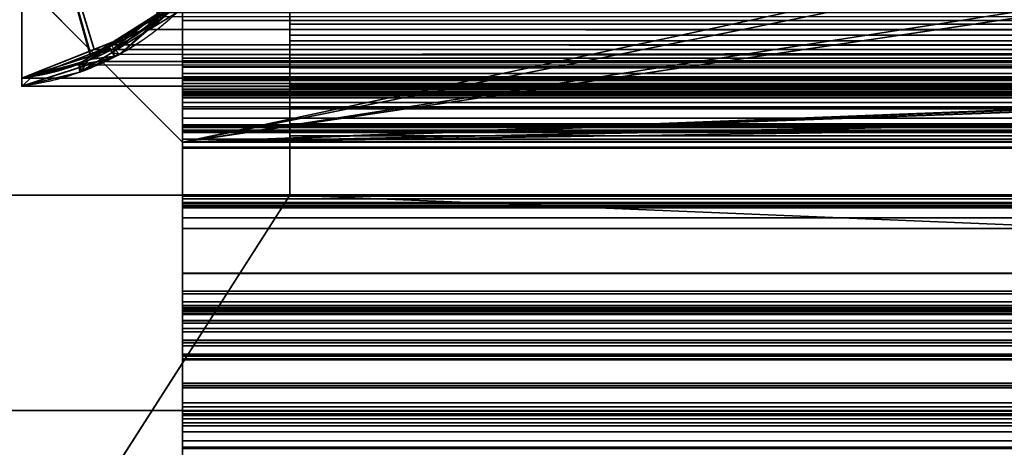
# Model space of a CAD drawing. Header units: millimetres. Extents: x -503 to 6703, y -110 to 249.
# Tile 85 of 256: x -301 to -283, y -1 to 7. Entities that reach past the tile are written whole.
import ezdxf

# ---------------------------------------------------------------- set-up
doc = ezdxf.new("R2010")
doc.units = ezdxf.units.MM
doc.layers.add('151', color=7, linetype='Continuous', true_color=0xffffff)

# ---------------------------------------------------------------- blocks, each defined once
blk = doc.blocks.new('UG_SURFACE_001')
at = {"layer": '151', "color": 252, "linetype": 'Continuous', "lineweight": 35}
for points in [[(502.5, -9.3, 2212.25), (502.5, 230.4, 2212.25), (-502.5, 230.4, 2212.25), (-502.5, -9.3, 2212.25)], [(-352.5, -9.3, 2062.25), (-352.5, 230.4, 2062.25), (352.5, 230.4, 2062.25), (352.5, -9.3, 2062.25)]]:
    blk.add_3dface(points, dxfattribs=at)
blk = doc.blocks.new('UG_SURFACE_013')
at = {"layer": '151', "color": 35, "linetype": 'Continuous', "lineweight": 35}
for points in [[(-309, 0, 2), (309, 0, 2), (309, -2), (-309, -2)], [(-309, 0, 1027), (-274.065, 0, 1085.933), (-264.982, 0, 1079.334), (-280.852, 0, 1026.822)], [(-309, 0, 2), (-309, 0, 1027), (-279.679, 0, 1015.657), (-274.065, 0, 1005.934)], [(-309, 0, 1027), (-279.679, 0, 1095.657), (-274.065, 0, 1085.933)], [(-280.852, 0, 1026.822), (-279.679, 0, 1015.657), (-309, 0, 1027)], [(-309, 0, 1027), (-309, 0, 2017), (-277.383, 0, 1117.5), (-280.852, 0, 1106.822)], [(-280.852, 0, 1106.822), (-279.679, 0, 1095.657), (-309, 0, 1027)], [(-309, 0, 2017), (-259.614, 0, 1130.41), (-269.87, 0, 1125.843)], [(-269.87, 0, 1125.843), (-277.383, 0, 1117.5), (-309, 0, 2017)], [(-309, 0, 2), (-264.982, 0, 999.334), (-254, 0, 997)], [(-309, 0, 2017), (-248.386, 0, 1130.41), (-259.614, 0, 1130.41)], [(-254, 0, 997), (-243.018, 0, 999.334), (309, 0, 2), (-309, 0, 2)], [(-274.065, 0, 1005.934), (-264.982, 0, 999.334), (-309, 0, 2)], [(-238.13, 0, 1125.843), (-248.386, 0, 1130.41), (-309, 0, 2017), (309, 0, 2017)], [(309, -9, 2017), (309, 0, 2017), (-309, 0, 2017), (-309, -9, 2017)]]:
    blk.add_3dface(points, dxfattribs=at)
blk = doc.blocks.new('UG_SURFACE_067')
at = {"layer": '151', "color": 7, "linetype": 'Continuous', "lineweight": 35}
for points in [[(-299.315, 6.672, -5.75), (-298.559, 7.133, -5.75), (-297.782, 7.843, 2005.032)], [(-297.782, 7.843, 2005.032), (-299.18, 6.631, 2006.43), (-299.315, 6.672, -5.75)], [(-299.18, 6.631, 2006.43), (-297.782, 7.843, 2005.032), (-298.08, 7.649, 2005.33)], [(-297.782, 7.843, 2005.032), (-298.559, 7.133, -5.75), (-298.119, 7.401, -5.75)], [(-298.08, 7.649, 2005.33), (-299.368, 6.772, 2006.618), (-299.265, 6.603, 2006.515), (-299.18, 6.631, 2006.43)], [(-298.114, 7.614, -5.75), (-299.368, 6.772, 2006.618), (-298.08, 7.649, 2005.33)], [(-299.368, 6.772, 2006.618), (-298.114, 7.614, -5.75), (-298.656, 7.256, -5.75)], [(-298.119, 7.401, -5.75), (-298.559, 7.133, -5.75), (-298.656, 7.256, -5.75), (-298.114, 7.614, -5.75)], [(-299.387, 6.771, -5.75), (-298.656, 7.256, -5.75), (-298.559, 7.133, -5.75), (-299.315, 6.672, -5.75)], [(-298.656, 7.256, -5.75), (-299.387, 6.771, -5.75), (-299.368, 6.772, 2006.618)], [(-300.798, 6.223, 2008.048), (-299.387, 6.771, -5.75), (-299.772, 6.516, -5.75)], [(-300.798, 6.223, 2008.048), (-299.698, 6.547, 2006.948), (-299.387, 6.771, -5.75)], [(-299.315, 6.672, -5.75), (-299.886, 6.323, -5.75), (-299.772, 6.516, -5.75), (-299.387, 6.771, -5.75)], [(-299.886, 6.323, -5.75), (-299.315, 6.672, -5.75), (-299.265, 6.603, 2006.515)], [(-299.368, 6.772, 2006.618), (-299.698, 6.547, 2006.948), (-299.265, 6.603, 2006.515)], [(-299.698, 6.547, 2006.948), (-299.368, 6.772, 2006.618), (-299.387, 6.771, -5.75)], [(-299.18, 6.631, 2006.43), (-299.265, 6.603, 2006.515), (-299.315, 6.672, -5.75)], [(-301, 6.041, 2008.25), (-299.265, 6.603, 2006.515), (-299.698, 6.547, 2006.948), (-300.798, 6.223, 2008.048)], [(-301, 6.042, -5.75), (-299.915, 6.306, -5.75), (-299.265, 6.603, 2006.515)], [(-299.265, 6.603, 2006.515), (-301, 6.041, 2008.25), (-301, 6.042, -5.75)], [(-299.915, 6.306, -5.75), (-301, 6.042, -5.75), (-301, 6.193, -5.75), (-299.938, 6.473, -5.75)], [(-299.938, 6.473, -5.75), (-301, 6.192, 2008.25), (-300.798, 6.223, 2008.048)], [(-299.938, 6.473, -5.75), (-301, 6.193, -5.75), (-301, 6.192, 2008.25)], [(-300.798, 6.223, 2008.048), (-299.772, 6.516, -5.75), (-299.938, 6.473, -5.75)], [(-299.886, 6.323, -5.75), (-299.938, 6.473, -5.75), (-299.772, 6.516, -5.75)], [(-299.938, 6.473, -5.75), (-299.886, 6.323, -5.75), (-299.915, 6.306, -5.75)], [(-299.915, 6.306, -5.75), (-299.886, 6.323, -5.75), (-299.265, 6.603, 2006.515)], [(-300.798, 6.223, 2008.048), (-301, 6.192, 2008.25), (-301, 6.041, 2008.25)], [(-301, 6.192, 2008.25), (-301, 6.193, -5.75), (-301, 6.042, -5.75)], [(-301, 6.042, -5.75), (-301, 6.041, 2008.25), (-301, 6.192, 2008.25)]]:
    blk.add_3dface(points, dxfattribs=at)
blk = doc.blocks.new('UG_SURFACE_068')
at = {"layer": '151', "color": 14, "linetype": 'Continuous', "lineweight": 35}
for points in [[(-301, 11.15, -5.75), (-296.886, 9.856, -5.75), (-296.971, 9.388, -5.75), (-297.493, 8.517, -5.75)], [(-301, 11.15, -5.75), (-296.65, 11.15, -5.75), (-296.886, 9.856, -5.75)], [(-297.493, 8.517, -5.75), (-297.892, 7.852, -5.75), (-298.462, 7.4, -5.75), (-301, 11.15, -5.75)], [(-298.462, 7.4, -5.75), (-299.295, 6.739, -5.75), (-299.719, 6.604, -5.75), (-301, 11.15, -5.75)], [(-299.719, 6.604, -5.75), (-301, 6.192, -5.75), (-301, 11.15, -5.75)], [(-301, 6.192, -5.75), (-301, 6.192, 2008.25), (-301, 11.15, 2008.25), (-301, 11.15, -5.75)], [(-296.65, 11.15, 2003.9), (-296.65, 11.15, -5.75), (-301, 11.15, -5.75), (-301, 11.15, 2008.25)], [(-301, 11.15, 2008.25), (-301, 6.192, 2008.25), (-299.73, 6.696, 2006.98)], [(-301, 11.15, 2008.25), (-297.448, 8.519, 2004.698), (-297.301, 8.684, 2004.55), (-296.856, 9.869, 2004.106)], [(-299.73, 6.696, 2006.98), (-298.724, 7.096, 2005.974), (-298.449, 7.402, 2005.699), (-301, 11.15, 2008.25)], [(-298.449, 7.402, 2005.699), (-297.448, 8.519, 2004.698), (-301, 11.15, 2008.25)], [(-296.856, 9.869, 2004.106), (-296.752, 10.146, 2004.002), (-296.65, 11.15, 2003.9), (-301, 11.15, 2008.25)], [(-296.886, 9.856, -5.75), (-296.65, 11.15, -5.75), (-296.65, 11.15, 2003.9)], [(-296.65, 11.15, 2003.9), (-296.752, 10.146, 2004.002), (-296.886, 9.856, -5.75)], [(-296.752, 10.146, 2004.002), (-296.856, 9.869, 2004.106), (-296.886, 9.856, -5.75)], [(-297.493, 8.517, -5.75), (-296.971, 9.388, -5.75), (-296.856, 9.869, 2004.106)], [(-296.856, 9.869, 2004.106), (-297.301, 8.684, 2004.55), (-297.493, 8.517, -5.75)], [(-296.971, 9.388, -5.75), (-296.886, 9.856, -5.75), (-296.856, 9.869, 2004.106)], [(-297.301, 8.684, 2004.55), (-297.448, 8.519, 2004.698), (-297.493, 8.517, -5.75)], [(-297.448, 8.519, 2004.698), (-298.449, 7.402, 2005.699), (-297.892, 7.852, -5.75)], [(-297.892, 7.852, -5.75), (-297.493, 8.517, -5.75), (-297.448, 8.519, 2004.698)], [(-298.449, 7.402, 2005.699), (-298.462, 7.4, -5.75), (-297.892, 7.852, -5.75)], [(-299.719, 6.604, -5.75), (-299.295, 6.739, -5.75), (-298.449, 7.402, 2005.699)], [(-298.449, 7.402, 2005.699), (-298.724, 7.096, 2005.974), (-299.719, 6.604, -5.75)], [(-299.295, 6.739, -5.75), (-298.462, 7.4, -5.75), (-298.449, 7.402, 2005.699)], [(-298.724, 7.096, 2005.974), (-299.73, 6.696, 2006.98), (-299.719, 6.604, -5.75)], [(-301, 6.192, -5.75), (-299.719, 6.604, -5.75), (-299.73, 6.696, 2006.98)], [(-299.73, 6.696, 2006.98), (-301, 6.192, 2008.25), (-301, 6.192, -5.75)]]:
    blk.add_3dface(points, dxfattribs=at)
blk = doc.blocks.new('UG_SURFACE_069')
at = {"layer": '151', "color": 7, "linetype": 'Continuous', "lineweight": 35}
for points in [[(-298.282, 7.454, 2005.533), (299.348, 6.808, 2006.598), (297.871, 7.914, 2005.121)], [(-298.282, 7.454, 2005.533), (-299.345, 6.816, 2006.595), (299.348, 6.808, 2006.598)], [(-299.345, 6.816, 2006.595), (-298.282, 7.454, 2005.533), (-298.365, 7.338, 2005.615), (-299.18, 6.631, 2006.43)], [(-299.18, 6.631, 2006.43), (-298.365, 7.338, 2005.615), (298.353, 7.293, 2005.603)], [(-299.18, 6.631, 2006.43), (298.353, 7.293, 2005.603), (298.649, 6.965, 2005.899)], [(300.342, 6.324, 2007.592), (-299.345, 6.816, 2006.595), (-299.971, 6.44, 2007.221)], [(-299.18, 6.631, 2006.43), (-299.582, 6.501, 2006.832), (-299.971, 6.44, 2007.221), (-299.345, 6.816, 2006.595)], [(298.649, 6.965, 2005.899), (-299.582, 6.501, 2006.832), (-299.18, 6.631, 2006.43)], [(298.649, 6.965, 2005.899), (299.578, 6.463, 2006.829), (-299.582, 6.501, 2006.832)], [(300.342, 6.324, 2007.592), (299.698, 6.547, 2006.948), (-299.345, 6.816, 2006.595)], [(299.698, 6.547, 2006.948), (299.348, 6.808, 2006.598), (-299.345, 6.816, 2006.595)], [(299.798, 6.345, 2007.048), (-301, 6.041, 2008.25), (-299.582, 6.501, 2006.832)], [(-299.582, 6.501, 2006.832), (-301, 6.041, 2008.25), (-301, 6.192, 2008.25), (-299.971, 6.44, 2007.221)], [(-299.971, 6.44, 2007.221), (-301, 6.192, 2008.25), (301, 6.192, 2008.25)], [(-299.971, 6.44, 2007.221), (301, 6.192, 2008.25), (300.342, 6.324, 2007.592)], [(-299.582, 6.501, 2006.832), (299.578, 6.463, 2006.829), (299.798, 6.345, 2007.048)], [(299.798, 6.345, 2007.048), (301, 6.041, 2008.25), (-301, 6.041, 2008.25)], [(-301, 6.041, 2008.25), (301, 6.041, 2008.25), (301, 6.192, 2008.25), (-301, 6.192, 2008.25)]]:
    blk.add_3dface(points, dxfattribs=at)
blk = doc.blocks.new('UG_SURFACE_075')
at = {"layer": '151', "color": 14, "linetype": 'Continuous', "lineweight": 35}
for points in [[(-301, 11.15, 2008.25), (-298.44, 7.412, 2005.69), (-298.724, 7.096, 2005.974), (-299.648, 6.729, 2006.898)], [(-299.648, 6.729, 2006.898), (-301, 6.192, 2008.25), (-301, 11.15, 2008.25)], [(301, 11.15, 2008.25), (-301, 11.15, 2008.25), (-301, 6.192, 2008.25), (301, 6.192, 2008.25)], [(-298.724, 7.096, 2005.974), (298.452, 7.457, 2005.702), (299.252, 6.762, 2006.502)], [(-298.724, 7.096, 2005.974), (-298.44, 7.412, 2005.69), (298.452, 7.457, 2005.702)], [(299.252, 6.762, 2006.502), (-299.648, 6.729, 2006.898), (-298.724, 7.096, 2005.974)], [(-301, 6.192, 2008.25), (-299.648, 6.729, 2006.898), (299.628, 6.64, 2006.878)], [(299.628, 6.64, 2006.878), (301, 6.192, 2008.25), (-301, 6.192, 2008.25)], [(299.252, 6.762, 2006.502), (299.628, 6.64, 2006.878), (-299.648, 6.729, 2006.898)]]:
    blk.add_3dface(points, dxfattribs=at)
blk = doc.blocks.new('UG_SURFACE_086')
at = {"layer": '151', "color": 252, "linetype": 'Continuous', "lineweight": 35}
for points in [[(-314.5, -26.22, 2021.75), (314.5, -26.22, 2021.75), (314.5, 62.62, 2021.75), (-314.5, 62.62, 2021.75)], [(-313, -26.22, 2020.25), (-313, 62.62, 2020.25), (313, 62.62, 2020.25), (313, -26.22, 2020.25)]]:
    blk.add_3dface(points, dxfattribs=at)
blk = doc.blocks.new('UG_SURFACE_097')
at = {"layer": '151', "color": 252, "linetype": 'Continuous', "lineweight": 35}
for points in [[(-296, 14.42, -7.75), (-296, 4.014, -7.75), (-296, 4.014, -6.75), (-296, 14.42, -6.75)], [(296, 4.014, -6.75), (296, 14.42, -6.75), (-296, 14.42, -6.75), (-296, 4.014, -6.75)], [(-296, 4.014, -7.75), (-296, 14.42, -7.75), (296, 14.42, -7.75), (296, 4.014, -7.75)], [(-296, 8.034, 2.308), (296, 8.034, 2.308), (296, 6.993, 2.302), (-296, 6.993, 2.302)], [(-296, 8.034, 2.308), (-296, 6.993, 2.302), (-296, 7.196, 3.281), (-296, 7.821, 3.285)], [(-296, 7.196, 3.281), (296, 7.196, 3.281), (296, 7.821, 3.285), (-296, 7.821, 3.285)], [(-296, 6.481, 7.033), (296, 6.481, 7.033), (296, 7.5, 7.25), (-296, 7.5, 7.25)], [(-296, 7.5, 6.25), (296, 7.5, 6.25), (296, 6.889, 6.12), (-296, 6.889, 6.12)], [(-296, 7.5, 6.25), (-296, 6.889, 6.12), (-296, 6.481, 7.033), (-296, 7.5, 7.25)], [(-296, 6.624, 3.533), (296, 6.624, 3.533), (296, 7.196, 3.281), (-296, 7.196, 3.281)], [(-296, 6.993, 2.302), (-296, 6.039, 2.721), (-296, 6.624, 3.533), (-296, 7.196, 3.281)], [(-296, 6.993, 2.302), (296, 6.993, 2.302), (296, 6.039, 2.721), (-296, 6.039, 2.721)], [(-296, 6.889, 6.12), (296, 6.889, 6.12), (296, 6.384, 5.752), (-296, 6.384, 5.752)], [(-296, 5.64, 6.42), (-296, 6.481, 7.033), (-296, 6.889, 6.12), (-296, 6.384, 5.752)], [(-296, 6.204, 3.995), (296, 6.204, 3.995), (296, 6.624, 3.533), (-296, 6.624, 3.533)], [(-296, 6.204, 3.995), (-296, 6.624, 3.533), (-296, 6.039, 2.721), (-296, 5.34, 3.492)], [(-296, 5.64, 6.42), (296, 5.64, 6.42), (296, 6.481, 7.033), (-296, 6.481, 7.033)], [(-296, 6.384, 5.752), (296, 6.384, 5.752), (296, 6.072, 5.21), (-296, 6.072, 5.21)], [(-296, 6.384, 5.752), (-296, 6.072, 5.21), (-296, 5.121, 5.517), (-296, 5.64, 6.42)], [(-296, 6.009, 4.589), (296, 6.009, 4.589), (296, 6.204, 3.995), (-296, 6.204, 3.995)], [(-296, 5.34, 3.492), (-296, 5.014, 4.481), (-296, 6.009, 4.589), (-296, 6.204, 3.995)], [(-296, 6.072, 5.21), (296, 6.072, 5.21), (296, 6.009, 4.589), (-296, 6.009, 4.589)], [(-296, 5.014, 4.481), (-296, 5.121, 5.517), (-296, 6.072, 5.21), (-296, 6.009, 4.589)], [(-296, 6.039, 2.721), (296, 6.039, 2.721), (296, 5.34, 3.492), (-296, 5.34, 3.492)], [(-296, 5.121, 5.517), (296, 5.121, 5.517), (296, 5.64, 6.42), (-296, 5.64, 6.42)], [(-296, 5.34, 3.492), (296, 5.34, 3.492), (296, 5.014, 4.481), (-296, 5.014, 4.481)], [(-296, 5.014, 4.481), (296, 5.014, 4.481), (296, 5.121, 5.517), (-296, 5.121, 5.517)], [(-312, 4.014, -6.75), (-296, 4.014, -6.75), (-296, 4.014, -7.75), (-312, 4.014, -7.75)], [(-296, 4.014, -6.75), (-312, 4.014, -6.75), (-312, -20.953, -6.75), (312, -20.953, -6.75)], [(-312, -20.953, -7.75), (-312, 4.014, -7.75), (-296, 4.014, -7.75)], [(-296, 4.014, -7.75), (296, 4.014, -7.75), (-312, -20.953, -7.75)], [(296, 4.014, -7.75), (312, 4.014, -7.75), (312, -20.953, -7.75), (-312, -20.953, -7.75)], [(296, 4.014, -6.75), (-296, 4.014, -6.75), (312, -20.953, -6.75)]]:
    blk.add_3dface(points, dxfattribs=at)
blk = doc.blocks.new('UG_SURFACE_099')
at = {"layer": '151', "color": 206, "linetype": 'Continuous', "lineweight": 35}
for points in [[(-298, 11.548, -4.589), (-298, 7.269, -4.589), (-298, 6.633, -3.562), (-298, 11.781, -3.562)], [(-298, 6.633, -3.562), (298, 6.633, -3.562), (298, 11.781, -3.562), (-298, 11.781, -3.562)], [(-298, 11.742, 3.5), (-298, 5.618, 3.5), (-298, 7.661, 4.502), (-298, 11.457, 4.502)], [(-298, 11.742, 3.5), (298, 11.742, 3.5), (298, 5.618, 3.5), (-298, 5.618, 3.5)], [(-298, 11.548, -4.589), (298, 11.548, -4.589), (298, 7.269, -4.589), (-298, 7.269, -4.589)], [(-298, 5.618, 3.5), (-298, 6.516, 4.784), (-298, 7.661, 4.502)], [(-298, 6.516, 4.784), (298, 6.516, 4.784), (298, 7.661, 4.502), (-298, 7.661, 4.502)], [(-298, 7.269, -4.589), (-298, 6.182, -4.92), (-298, 6.154, -4.802)], [(-298, 5.916, -5.693), (-298, 6.163, -5.029), (-298, 7.269, -4.589), (-298, 6.492, -5.935)], [(-298, 6.154, -4.802), (-298, 6.092, -4.713), (-298, 6.633, -3.562), (-298, 7.269, -4.589)], [(-298, 6.163, -5.029), (-298, 6.182, -4.92), (-298, 7.269, -4.589)], [(-298, 7.269, -4.589), (298, 7.269, -4.589), (298, 6.492, -5.935), (-298, 6.492, -5.935)], [(-298, 6.564, -3.556), (-298, 6.633, -3.562), (-298, 6.092, -4.713)], [(-298, 6.564, -3.556), (298, 6.564, -3.556), (298, 6.633, -3.562), (-298, 6.633, -3.562)], [(-298, 6.092, -4.713), (-298, 5.988, -4.646), (-298, 6.401, -3.492), (-298, 6.564, -3.556)], [(-298, 6.401, -3.492), (298, 6.401, -3.492), (298, 6.564, -3.556), (-298, 6.564, -3.556)], [(-298, 5.661, 5.418), (-298, 6.516, 4.784), (-298, 5.618, 3.5), (-298, 5.447, 3.464)], [(-298, 5.661, 5.418), (298, 5.661, 5.418), (298, 6.516, 4.784), (-298, 6.516, 4.784)], [(-298, 5.916, -5.693), (-298, 6.492, -5.935), (-298, 6.483, -5.949)], [(-298, 6.492, -5.935), (298, 6.492, -5.935), (298, 6.483, -5.949), (-298, 6.483, -5.949)], [(-298, 6.483, -5.949), (-298, 6.395, -6.035), (-298, 6.277, -6.081), (-298, 6.146, -6.077)], [(-298, 6.146, -6.077), (-298, 6.039, -6.027), (-298, 6.483, -5.949)], [(-298, 6.039, -6.027), (-298, 5.952, -5.933), (-298, 6.483, -5.949)], [(-298, 5.952, -5.933), (-298, 5.911, -5.824), (-298, 5.916, -5.693), (-298, 6.483, -5.949)], [(-298, 6.483, -5.949), (298, 6.483, -5.949), (298, 6.395, -6.035), (-298, 6.395, -6.035)], [(-298, 6.401, -3.492), (-298, 5.988, -4.646), (-298, 5.932, -4.632)], [(-298, 6.28, -3.37), (-298, 6.401, -3.492), (-298, 5.875, -4.628), (-298, 2.56, -4.675)], [(-298, 5.932, -4.632), (-298, 5.875, -4.628), (-298, 6.401, -3.492)], [(-298, 6.28, -3.37), (298, 6.28, -3.37), (298, 6.401, -3.492), (-298, 6.401, -3.492)], [(-298, 6.395, -6.035), (298, 6.395, -6.035), (298, 6.277, -6.081), (-298, 6.277, -6.081)], [(-298, 6.217, -3.208), (-298, 6.28, -3.37), (-298, 5.271, -3.344), (-298, 5.296, -3.189)], [(-298, 6.28, -3.37), (-298, 5.055, -3.582), (-298, 5.18, -3.49)], [(-298, 5.18, -3.49), (-298, 5.271, -3.344), (-298, 6.28, -3.37)], [(-298, 4.886, -3.622), (-298, 5.055, -3.582), (-298, 6.28, -3.37), (-298, 2.56, -4.675)], [(-298, 6.217, -3.208), (298, 6.217, -3.208), (298, 6.28, -3.37), (-298, 6.28, -3.37)], [(-298, 6.277, -6.081), (298, 6.277, -6.081), (298, 6.146, -6.077), (-298, 6.146, -6.077)], [(-298, 5.202, 3.011), (-298, 6.217, -3.208), (-298, 5.296, -3.189)], [(-298, 5.202, 3.011), (298, 5.202, 3.011), (298, 6.217, -3.208), (-298, 6.217, -3.208)], [(-298, 6.182, -4.92), (298, 6.182, -4.92), (298, 6.154, -4.802), (-298, 6.154, -4.802)], [(-298, 6.163, -5.029), (298, 6.163, -5.029), (298, 6.182, -4.92), (-298, 6.182, -4.92)], [(-298, 5.916, -5.693), (298, 5.916, -5.693), (298, 6.163, -5.029), (-298, 6.163, -5.029)], [(-298, 6.154, -4.802), (298, 6.154, -4.802), (298, 6.092, -4.713), (-298, 6.092, -4.713)], [(-298, 6.146, -6.077), (298, 6.146, -6.077), (298, 6.039, -6.027), (-298, 6.039, -6.027)], [(-298, 6.092, -4.713), (298, 6.092, -4.713), (298, 5.988, -4.646), (-298, 5.988, -4.646)], [(-298, 6.039, -6.027), (298, 6.039, -6.027), (298, 5.952, -5.933), (-298, 5.952, -5.933)], [(-298, 5.988, -4.646), (298, 5.988, -4.646), (298, 5.932, -4.632), (-298, 5.932, -4.632)], [(-298, 5.952, -5.933), (298, 5.952, -5.933), (298, 5.911, -5.824), (-298, 5.911, -5.824)], [(-298, 5.932, -4.632), (298, 5.932, -4.632), (298, 5.875, -4.628), (-298, 5.875, -4.628)], [(-298, 3.992, 9.234), (-298, 5.921, 9.65), (-298, 5.897, 9.543)], [(-298, 5.901, 9.772), (-298, 5.921, 9.65), (-298, 3.992, 9.234)], [(-298, 5.921, 9.65), (298, 5.921, 9.65), (298, 5.897, 9.543), (-298, 5.897, 9.543)], [(-298, 5.901, 9.772), (298, 5.901, 9.772), (298, 5.921, 9.65), (-298, 5.921, 9.65)], [(-298, 5.911, -5.824), (298, 5.911, -5.824), (298, 5.916, -5.693), (-298, 5.916, -5.693)], [(-298, 5.841, 9.867), (-298, 5.901, 9.772), (-298, 3.992, 9.234)], [(-298, 5.841, 9.867), (298, 5.841, 9.867), (298, 5.901, 9.772), (-298, 5.901, 9.772)], [(-298, 5.897, 9.543), (-298, 5.824, 9.441), (-298, 4.022, 9.166), (-298, 3.992, 9.234)], [(-298, 5.897, 9.543), (298, 5.897, 9.543), (298, 5.824, 9.441), (-298, 5.824, 9.441)], [(-298, 5.875, -4.628), (298, 5.875, -4.628), (298, 2.56, -4.675), (-298, 2.56, -4.675)], [(-298, 3.992, 9.234), (-298, 5.62, 9.963), (-298, 5.738, 9.939), (-298, 5.841, 9.867)], [(-298, 5.738, 9.939), (298, 5.738, 9.939), (298, 5.841, 9.867), (-298, 5.841, 9.867)], [(-298, 4.022, 9.166), (-298, 5.824, 9.441), (-298, 5.193, 8.592)], [(-298, 5.824, 9.441), (298, 5.824, 9.441), (298, 5.193, 8.592), (-298, 5.193, 8.592)], [(-298, 5.62, 9.963), (298, 5.62, 9.963), (298, 5.738, 9.939), (-298, 5.738, 9.939)], [(-298, 3.813, 5.915), (-298, 5.058, 6.429), (-298, 5.661, 5.418)], [(-298, 5.661, 5.418), (-298, 5.447, 3.464), (-298, 5.32, 3.377), (-298, 3.813, 5.915)], [(-298, 5.058, 6.429), (298, 5.058, 6.429), (298, 5.661, 5.418), (-298, 5.661, 5.418)], [(-298, 5.62, 9.963), (-298, 3.992, 9.234), (-298, 3.944, 9.28)], [(-298, 3.944, 9.28), (-298, 3.875, 9.307), (-298, 3.85, 9.963), (-298, 5.62, 9.963)], [(-298, 3.85, 9.963), (298, 3.85, 9.963), (298, 5.62, 9.963), (-298, 5.62, 9.963)], [(-298, 5.618, 3.5), (298, 5.618, 3.5), (298, 5.447, 3.464), (-298, 5.447, 3.464)], [(-298, 5.447, 3.464), (298, 5.447, 3.464), (298, 5.32, 3.377), (-298, 5.32, 3.377)], [(-298, 5.32, 3.377), (-298, 5.225, 3.233), (-298, 3.813, 5.915)], [(-298, 5.32, 3.377), (298, 5.32, 3.377), (298, 5.225, 3.233), (-298, 5.225, 3.233)], [(-298, 5.296, -3.189), (298, 5.296, -3.189), (298, 3.813, 5.915), (-298, 3.813, 5.915)], [(-298, 5.271, -3.344), (298, 5.271, -3.344), (298, 5.296, -3.189), (-298, 5.296, -3.189)], [(-298, 5.296, -3.189), (-298, 5.198, 3.045), (-298, 5.202, 3.011)], [(-298, 5.296, -3.189), (-298, 3.813, 5.915), (-298, 5.196, 3.079), (-298, 5.198, 3.045)], [(-298, 5.18, -3.49), (298, 5.18, -3.49), (298, 5.271, -3.344), (-298, 5.271, -3.344)], [(-298, 3.813, 5.915), (-298, 5.225, 3.233), (-298, 5.196, 3.079)], [(-298, 5.225, 3.233), (298, 5.225, 3.233), (298, 5.196, 3.079), (-298, 5.196, 3.079)], [(-298, 5.198, 3.045), (298, 5.198, 3.045), (298, 5.202, 3.011), (-298, 5.202, 3.011)], [(-298, 5.196, 3.079), (298, 5.196, 3.079), (298, 5.198, 3.045), (-298, 5.198, 3.045)], [(-298, 3.778, 6.463), (-298, 4.022, 9.166), (-298, 5.193, 8.592), (-298, 4.909, 7.463)], [(-298, 5.193, 8.592), (298, 5.193, 8.592), (298, 4.909, 7.463), (-298, 4.909, 7.463)], [(-298, 5.055, -3.582), (298, 5.055, -3.582), (298, 5.18, -3.49), (-298, 5.18, -3.49)], [(-298, 5.058, 6.429), (-298, 3.813, 5.915), (-298, 3.782, 6.188)], [(-298, 3.782, 6.188), (-298, 3.778, 6.463), (-298, 4.909, 7.463), (-298, 5.058, 6.429)], [(-298, 4.909, 7.463), (298, 4.909, 7.463), (298, 5.058, 6.429), (-298, 5.058, 6.429)], [(-298, 4.886, -3.622), (298, 4.886, -3.622), (298, 5.055, -3.582), (-298, 5.055, -3.582)], [(-298, 1.956, -3.705), (298, 1.956, -3.705), (298, 4.886, -3.622), (-298, 4.886, -3.622)], [(-298, 1.956, -3.705), (-298, 4.886, -3.622), (-298, 2.56, -4.675)], [(-298, 4.022, 9.166), (298, 4.022, 9.166), (298, 3.992, 9.234), (-298, 3.992, 9.234)], [(-298, 3.778, 6.463), (298, 3.778, 6.463), (298, 4.022, 9.166), (-298, 4.022, 9.166)], [(-298, 3.992, 9.234), (298, 3.992, 9.234), (298, 3.944, 9.28), (-298, 3.944, 9.28)], [(-298, 3.944, 9.28), (298, 3.944, 9.28), (298, 3.875, 9.307), (-298, 3.875, 9.307)], [(-298, 3.875, 9.307), (298, 3.875, 9.307), (298, 3.808, 9.306), (-298, 3.808, 9.306)], [(-298, 3.591, 9.909), (-298, 3.85, 9.963), (-298, 3.875, 9.307), (-298, 3.808, 9.306)], [(-298, 3.591, 9.909), (298, 3.591, 9.909), (298, 3.85, 9.963), (-298, 3.85, 9.963)], [(-298, 3.813, 5.915), (298, 3.813, 5.915), (298, 3.782, 6.188), (-298, 3.782, 6.188)], [(-298, 3.808, 9.306), (298, 3.808, 9.306), (298, 2.554, 8.056), (-298, 2.554, 8.056)], [(-298, 3.808, 9.306), (-298, 2.554, 8.056), (-298, 2.177, 8.523), (-298, 3.393, 9.771)], [(-298, 3.393, 9.771), (-298, 3.591, 9.909), (-298, 3.808, 9.306)], [(-298, 3.782, 6.188), (298, 3.782, 6.188), (298, 3.778, 6.463), (-298, 3.778, 6.463)], [(-298, 3.393, 9.771), (298, 3.393, 9.771), (298, 3.591, 9.909), (-298, 3.591, 9.909)], [(-298, 2.177, 8.523), (298, 2.177, 8.523), (298, 3.393, 9.771), (-298, 3.393, 9.771)], [(-298, 2.56, -4.675), (-298, 1.307, -4.675), (-298, 1.874, -3.701), (-298, 1.956, -3.705)], [(-298, 2.56, -4.675), (298, 2.56, -4.675), (298, 1.307, -4.675), (-298, 1.307, -4.675)], [(-298, 2.554, 8.056), (298, 2.554, 8.056), (298, 2.228, 7.837), (-298, 2.228, 7.837)], [(-298, 2.554, 8.056), (-298, 2.228, 7.837), (-298, 2.028, 8.423), (-298, 2.177, 8.523)], [(-298, 2.228, 7.837), (298, 2.228, 7.837), (298, 1.848, 7.769), (-298, 1.848, 7.769)], [(-298, 2.228, 7.837), (-298, 1.848, 7.769), (-298, 1.855, 8.392), (-298, 2.028, 8.423)], [(-298, 2.028, 8.423), (298, 2.028, 8.423), (298, 2.177, 8.523), (-298, 2.177, 8.523)], [(-298, 1.855, 8.392), (298, 1.855, 8.392), (298, 2.028, 8.423), (-298, 2.028, 8.423)], [(-298, 1.874, -3.701), (298, 1.874, -3.701), (298, 1.956, -3.705), (-298, 1.956, -3.705)], [(-298, 1.918, -0.829), (298, 1.918, -0.829), (298, 1.912, -0.873), (-298, 1.912, -0.873)], [(-298, 1.896, -0.661), (298, 1.896, -0.661), (298, 1.918, -0.829), (-298, 1.918, -0.829)], [(-298, 1.048, -1.051), (-298, 1.049, -0.976), (-298, 1.918, -0.829), (-298, 1.912, -0.873)], [(-298, 1.896, -0.661), (-298, 1.918, -0.829), (-298, 1.049, -0.976)], [(-298, 1.912, -0.873), (298, 1.912, -0.873), (298, 1.21, -2.79), (-298, 1.21, -2.79)], [(-298, 1.912, -0.873), (-298, 1.21, -2.79), (-298, 0.514, -2.508), (-298, 1.048, -1.051)], [(-298, 1.81, -0.519), (298, 1.81, -0.519), (298, 1.896, -0.661), (-298, 1.896, -0.661)], [(-298, 1.049, -0.976), (-298, 1.015, -0.885), (-298, 1.81, -0.519), (-298, 1.896, -0.661)], [(-298, 1.793, -3.688), (298, 1.793, -3.688), (298, 1.874, -3.701), (-298, 1.874, -3.701)], [(-298, 1.307, -4.675), (-298, 1.793, -3.688), (-298, 1.874, -3.701)], [(-298, 1.679, 8.434), (-298, 1.855, 8.392), (-298, 1.848, 7.769), (-298, 1.465, 7.86)], [(-298, 1.679, 8.434), (298, 1.679, 8.434), (298, 1.855, 8.392), (-298, 1.855, 8.392)], [(-298, 1.848, 7.769), (298, 1.848, 7.769), (298, 1.465, 7.86), (-298, 1.465, 7.86)], [(-298, 1.672, -0.421), (298, 1.672, -0.421), (298, 1.81, -0.519), (-298, 1.81, -0.519)], [(-298, 1.672, -0.421), (-298, 1.81, -0.519), (-298, 1.015, -0.885)], [(-298, 1.533, -3.58), (298, 1.533, -3.58), (298, 1.793, -3.688), (-298, 1.793, -3.688)], [(-298, 1.307, -4.675), (-298, 1.533, -3.58), (-298, 1.793, -3.688)], [(-298, 1.628, 8.463), (-298, 1.679, 8.434), (-298, 1.465, 7.86), (-298, 1.26, 7.993)], [(-298, 1.628, 8.463), (298, 1.628, 8.463), (298, 1.679, 8.434), (-298, 1.679, 8.434)], [(-298, 0.462, 0.783), (298, 0.462, 0.783), (298, 1.672, -0.421), (-298, 1.672, -0.421)], [(-298, 1.672, -0.421), (-298, 1.015, -0.885), (-298, 0.948, -0.814)], [(-298, 0.948, -0.814), (-298, -0.282, 0.448), (-298, 0.462, 0.783), (-298, 1.672, -0.421)], [(-298, 0.968, 9.015), (-298, 1.628, 8.463), (-298, 1.26, 7.993), (-298, 0.145, 8.931)], [(-298, 0.968, 9.015), (298, 0.968, 9.015), (298, 1.628, 8.463), (-298, 1.628, 8.463)], [(-298, 1.315, -3.36), (298, 1.315, -3.36), (298, 1.533, -3.58), (-298, 1.533, -3.58)], [(-298, 1.315, -3.36), (-298, 1.533, -3.58), (-298, 1.307, -4.675), (-298, 0.464, -3.693)], [(-298, 1.465, 7.86), (298, 1.465, 7.86), (298, 1.26, 7.993), (-298, 1.26, 7.993)], [(-298, 1.209, -3.103), (298, 1.209, -3.103), (298, 1.315, -3.36), (-298, 1.315, -3.36)], [(-298, 1.209, -3.103), (-298, 1.315, -3.36), (-298, 0.464, -3.693), (-298, 0.467, -3.687)], [(-298, -1.368, -3.786), (-298, 0.464, -3.693), (-298, 1.307, -4.675), (-298, -1.703, -4.76)], [(-298, 1.307, -4.675), (298, 1.307, -4.675), (298, -1.703, -4.76), (-298, -1.703, -4.76)], [(-298, 1.26, 7.993), (298, 1.26, 7.993), (298, 0.145, 8.931), (-298, 0.145, 8.931)], [(-298, 1.21, -2.79), (298, 1.21, -2.79), (298, 1.209, -3.103), (-298, 1.209, -3.103)], [(-298, 1.21, -2.79), (-298, 1.209, -3.103), (-298, 0.426, -3.165), (-298, 0.514, -2.508)], [(-298, 1.209, -3.103), (-298, 0.467, -3.687), (-298, 0.47, -3.668)], [(-298, 0.47, -3.668), (-298, 0.426, -3.165), (-298, 1.209, -3.103)], [(-298, 1.049, -0.976), (298, 1.049, -0.976), (298, 1.015, -0.885), (-298, 1.015, -0.885)], [(-298, 1.048, -1.051), (298, 1.048, -1.051), (298, 1.049, -0.976), (-298, 1.049, -0.976)], [(-298, 0.514, -2.508), (298, 0.514, -2.508), (298, 1.048, -1.051), (-298, 1.048, -1.051)], [(-298, 1.015, -0.885), (298, 1.015, -0.885), (298, 0.948, -0.814), (-298, 0.948, -0.814)], [(-298, 0.145, 8.931), (-298, -0.06, 9.881), (-298, 0.968, 9.015)], [(-298, -0.06, 9.881), (298, -0.06, 9.881), (298, 0.968, 9.015), (-298, 0.968, 9.015)], [(-298, 0.948, -0.814), (298, 0.948, -0.814), (298, -0.282, 0.448), (-298, -0.282, 0.448)], [(-298, 0.426, -3.165), (298, 0.426, -3.165), (298, 0.514, -2.508), (-298, 0.514, -2.508)], [(-298, 0.47, -3.668), (298, 0.47, -3.668), (298, 0.426, -3.165), (-298, 0.426, -3.165)], [(-298, 0.467, -3.687), (298, 0.467, -3.687), (298, 0.47, -3.668), (-298, 0.47, -3.668)], [(-298, 0.464, -3.693), (298, 0.464, -3.693), (298, 0.467, -3.687), (-298, 0.467, -3.687)], [(-298, -1.368, -3.786), (298, -1.368, -3.786), (298, 0.464, -3.693), (-298, 0.464, -3.693)], [(-298, -0.705, 3.173), (298, -0.705, 3.173), (298, 0.462, 0.783), (-298, 0.462, 0.783)], [(-298, -0.282, 0.448), (-298, -1.462, 2.956), (-298, -0.705, 3.173), (-298, 0.462, 0.783)], [(-298, 0.145, 8.931), (298, 0.145, 8.931), (298, 0.068, 8.973), (-298, 0.068, 8.973)], [(-298, 0.145, 8.931), (-298, 0.068, 8.973), (-298, -0.06, 9.881)], [(-298, 0.068, 8.973), (298, 0.068, 8.973), (298, -0.01, 8.98), (-298, -0.01, 8.98)], [(-298, -0.06, 9.881), (-298, 0.068, 8.973), (-298, -0.01, 8.98)], [(-298, -0.01, 8.98), (298, -0.01, 8.98), (298, -0.093, 8.956), (-298, -0.093, 8.956)], [(-298, -0.23, 9.954), (-298, -0.06, 9.881), (-298, -0.01, 8.98), (-298, -0.093, 8.956)], [(-298, -0.23, 9.954), (298, -0.23, 9.954), (298, -0.06, 9.881), (-298, -0.06, 9.881)], [(-298, -0.093, 8.956), (298, -0.093, 8.956), (298, -0.154, 8.906), (-298, -0.154, 8.906)], [(-298, -0.093, 8.956), (-298, -0.393, 9.957), (-298, -0.23, 9.954)], [(-298, -0.093, 8.956), (-298, -0.563, 9.891), (-298, -0.393, 9.957)], [(-298, -0.682, 9.776), (-298, -0.563, 9.891), (-298, -0.093, 8.956), (-298, -0.154, 8.906)], [(-298, -0.154, 8.906), (298, -0.154, 8.906), (298, -1.382, 6.79), (-298, -1.382, 6.79)], [(-298, -0.154, 8.906), (-298, -1.382, 6.79), (-298, -4.783, 2.399), (-298, -0.682, 9.776)], [(-298, -0.393, 9.957), (298, -0.393, 9.957), (298, -0.23, 9.954), (-298, -0.23, 9.954)], [(-298, -0.282, 0.448), (298, -0.282, 0.448), (298, -1.462, 2.956), (-298, -1.462, 2.956)], [(-298, -0.563, 9.891), (298, -0.563, 9.891), (298, -0.393, 9.957), (-298, -0.393, 9.957)], [(-298, -0.682, 9.776), (298, -0.682, 9.776), (298, -0.563, 9.891), (-298, -0.563, 9.891)], [(-298, -4.783, 2.399), (298, -4.783, 2.399), (298, -0.682, 9.776), (-298, -0.682, 9.776)]]:
    blk.add_3dface(points, dxfattribs=at)
blk = doc.blocks.new('UG_SURFACE_104')
at = {"layer": '151', "color": 252, "linetype": 'Continuous', "lineweight": 35}
for points in [[(-260.7, 13.42, 2008.75), (-260.7, 13, 2008.75), (-298, 5, 2008.75), (-302.5, 9.5, 2008.75)], [(-302.5, 9.5, 2010.25), (-298, 5, 2010.25), (-260.7, 13, 2010.25), (-260.7, 13.42, 2010.25)], [(-298, 5, 2008.75), (-78.467, 13, 2008.75), (-75.967, 13, 2008.75)], [(-298, 5, 2008.75), (-89.867, 13, 2008.75), (-78.467, 13, 2008.75)], [(-75.967, 13, 2008.75), (75.967, 13, 2008.75), (-298, 5, 2008.75)], [(-298, 5, 2008.75), (-92.367, 13, 2008.75), (-89.867, 13, 2008.75)], [(-298, 5, 2008.75), (-246.8, 13, 2008.75), (-244.3, 13, 2008.75)], [(-244.3, 13, 2008.75), (-92.367, 13, 2008.75), (-298, 5, 2008.75)], [(-298, 5, 2008.75), (-260.7, 13, 2008.75), (-258.2, 13, 2008.75)], [(-258.2, 13, 2008.75), (-246.8, 13, 2008.75), (-298, 5, 2008.75)], [(298, 5, 2008.75), (-298, 5, 2008.75), (75.967, 13, 2008.75), (78.467, 13, 2008.75)], [(-298, 5, 2010.25), (-75.967, 13, 2010.25), (-78.467, 13, 2010.25)], [(-78.467, 13, 2010.25), (-89.867, 13, 2010.25), (-298, 5, 2010.25)], [(-89.867, 13, 2010.25), (-92.367, 13, 2010.25), (-298, 5, 2010.25)], [(-298, 5, 2010.25), (78.467, 13, 2010.25), (75.967, 13, 2010.25)], [(-298, 5, 2010.25), (89.867, 13, 2010.25), (78.467, 13, 2010.25)], [(75.967, 13, 2010.25), (-75.967, 13, 2010.25), (-298, 5, 2010.25)], [(-298, 5, 2010.25), (244.3, 13, 2010.25), (92.367, 13, 2010.25)], [(-298, 5, 2010.25), (-246.8, 13, 2010.25), (-258.2, 13, 2010.25)], [(92.367, 13, 2010.25), (89.867, 13, 2010.25), (-298, 5, 2010.25)], [(-258.2, 13, 2010.25), (-260.7, 13, 2010.25), (-298, 5, 2010.25)], [(-298, 5, 2010.25), (-92.367, 13, 2010.25), (-244.3, 13, 2010.25)], [(-298, 5, 2010.25), (298, 5, 2010.25), (246.8, 13, 2010.25), (244.3, 13, 2010.25)], [(-244.3, 13, 2010.25), (-246.8, 13, 2010.25), (-298, 5, 2010.25)], [(-302.5, 9.5, 2010.25), (-302.5, 9.5, 2008.75), (-298, 5, 2008.75), (-298, 5, 2010.25)], [(298, 5, 2008.75), (298, 5, 2010.25), (-298, 5, 2010.25), (-298, 5, 2008.75)]]:
    blk.add_3dface(points, dxfattribs=at)

msp = doc.modelspace()

# ---------------------------------------------------------------- linework, layer by layer
at = {"layer": '151', "color": 251, "linetype": 'Continuous', "lineweight": -3, "true_color": 0x636466}
for p, q in [((-296, 14.42, -7.75), (-296, 4.014, -7.75)), ((-296, 14.42, -6.75), (-296, 4.014, -6.75)), ((-298, 6.633, -3.562), (-298, 11.781, -3.562)), ((-298, 11.742, 3.5), (-298, 5.618, 3.5)), ((-298, 7.269, -4.589), (-298, 11.548, -4.589)), ((-301, 11.15, 2008.25), (-301, 6.192, 2008.25)), ((-301, 6.192, -5.75), (-301, 11.15, -5.75)), ((-301, 11.15, 2008.25), (-301, 6.192, 2008.25)), ((-302.5, 9.5, 2010.25), (-298, 5, 2010.25)), ((-298, 5, 2008.75), (-302.5, 9.5, 2008.75)), ((-298, 6.492, -5.935), (-298, 7.269, -4.589)), ((298, 7.269, -4.589), (-298, 7.269, -4.589)), ((298, 6.633, -3.562), (-298, 6.633, -3.562)), ((298, 6.492, -5.935), (-298, 6.492, -5.935)), ((-301, 6.192, 2008.25), (-301, 6.041, 2008.25)), ((-301, 6.192, 2008.25), (-301, 6.041, 2008.25)), ((-298, 5.202, 3.011), (-298, 6.217, -3.208)), ((298, 6.217, -3.208), (-298, 6.217, -3.208)), ((298, 6.163, -5.029), (-298, 6.163, -5.029)), ((-298, 6.163, -5.029), (-298, 5.916, -5.693)), ((298, 6.146, -6.077), (-298, 6.146, -6.077)), ((298, 5.988, -4.646), (-298, 5.988, -4.646)), ((298, 5.916, -5.693), (-298, 5.916, -5.693)), ((-298, 2.56, -4.675), (-298, 5.875, -4.628)), ((298, 5.875, -4.628), (-298, 5.875, -4.628)), ((298, 5.841, 9.867), (-298, 5.841, 9.867)), ((298, 5.824, 9.441), (-298, 5.824, 9.441)), ((298, 5.661, 5.418), (-298, 5.661, 5.418)), ((-298, 5.62, 9.963), (-298, 3.85, 9.963)), ((298, 5.62, 9.963), (-298, 5.62, 9.963)), ((298, 5.618, 3.5), (-298, 5.618, 3.5)), ((-298, 5.296, -3.189), (-298, 3.813, 5.915)), ((298, 5.296, -3.189), (-298, 5.296, -3.189)), ((298, 5.202, 3.011), (-298, 5.202, 3.011)), ((298, 5.196, 3.079), (-298, 5.196, 3.079)), ((-298, 5, 2010.25), (298, 5, 2010.25)), ((-298, 5, 2010.25), (-298, 5, 2008.75)), ((-298, 5, 2008.75), (298, 5, 2008.75)), ((-298, 1.956, -3.705), (-298, 4.886, -3.622)), ((298, 4.886, -3.622), (-298, 4.886, -3.622)), ((-296, 4.014, -6.75), (-312, 4.014, -6.75)), ((-296, 4.014, -7.75), (-312, 4.014, -7.75)), ((298, 4.022, 9.166), (-298, 4.022, 9.166)), ((-298, 3.778, 6.463), (-298, 4.022, 9.166)), ((-296, 4.014, -7.75), (-296, 4.014, -6.75)), ((298, 3.85, 9.963), (-298, 3.85, 9.963)), ((298, 3.813, 5.915), (-298, 3.813, 5.915)), ((-298, 3.808, 9.306), (-298, 2.554, 8.056)), ((298, 3.808, 9.306), (-298, 3.808, 9.306)), ((298, 3.778, 6.463), (-298, 3.778, 6.463)), ((-298, 3.393, 9.771), (-298, 2.177, 8.523)), ((298, 3.393, 9.771), (-298, 3.393, 9.771)), ((298, 2.56, -4.675), (-298, 2.56, -4.675)), ((298, 2.554, 8.056), (-298, 2.554, 8.056)), ((298, 2.177, 8.523), (-298, 2.177, 8.523)), ((298, 1.956, -3.705), (-298, 1.956, -3.705)), ((298, 1.912, -0.873), (-298, 1.912, -0.873)), ((-298, 1.912, -0.873), (-298, 1.21, -2.79)), ((298, 1.793, -3.688), (-298, 1.793, -3.688)), ((298, 1.672, -0.421), (-298, 1.672, -0.421)), ((-298, 1.628, 8.463), (-298, 0.968, 9.015)), ((298, 1.628, 8.463), (-298, 1.628, 8.463)), ((298, 1.26, 7.993), (-298, 1.26, 7.993)), ((-298, 1.26, 7.993), (-298, 0.145, 8.931)), ((298, 1.21, -2.79), (-298, 1.21, -2.79)), ((-298, 1.048, -1.051), (-298, 0.514, -2.508)), ((298, 1.048, -1.051), (-298, 1.048, -1.051)), ((-298, 0.968, 9.015), (-298, -0.06, 9.881)), ((298, 0.968, 9.015), (-298, 0.968, 9.015)), ((298, 0.948, -0.814), (-298, 0.948, -0.814)), ((298, 0.514, -2.508), (-298, 0.514, -2.508)), ((298, 0.464, -3.693), (-298, 0.464, -3.693)), ((-309, 0, 2), (309, 0, 2)), ((298, 0.145, 8.931), (-298, 0.145, 8.931)), ((-309, 0, 2017), (309, 0, 2017)), ((298, -0.06, 9.881), (-298, -0.06, 9.881)), ((298, -0.154, 8.906), (-298, -0.154, 8.906)), ((-298, -0.154, 8.906), (-298, -1.382, 6.79))]:
    msp.add_line(p, q, dxfattribs=at)
msp.add_arc((-301.65, 11.15, -5.75), 5, 277.4696, 0, dxfattribs=at)
at = {"layer": '151', "color": 251, "linetype": 'Continuous', "lineweight": -3, "true_color": 0x636466, "extrusion": (1, 0, 0)}
for radius in [2.5, 1.5]:
    msp.add_arc((7.5, 4.75, -296), radius, 90, 282.3373, dxfattribs=at)
at = {"layer": '151', "color": 251, "linetype": 'Continuous', "lineweight": -3, "true_color": 0x636466}
for points, weights in [([(-301, 6.192, 2008.25), (-296.65, 6.763, 2003.9), (-296.65, 11.15, 2003.9)], [0.952079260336, 0.733433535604, 1]), ([(-301, 6.192, 2008.25), (-296.65, 6.763, 2003.9), (-296.65, 11.15, 2003.9)], [0.952079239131, 0.73343354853, 1]), ([(-296.5, 11.15, 2003.75), (-296.5, 6.614, 2003.75), (-301, 6.041, 2008.25)], [1, 0.732680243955, 0.953318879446]), ([(-296.5, 11.15, 2003.75), (-296.5, 6.614, 2003.75), (-301, 6.041, 2008.25)], [1, 0.732680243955, 0.953318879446])]:
    msp.add_rational_spline(points, weights, degree=2, dxfattribs=at)
for points, knots in [([(-296.65, 11.15, 2003.9), (-296.65, 10.433, 2003.9), (-296.811, 9.725, 2004.061), (-297.357, 8.5, 2004.607), (-297.73, 7.991, 2004.98), (-298.989, 6.757, 2006.239), (-299.984, 6.326, 2007.234), (-301, 6.192, 2008.25)], [0, 0, 0, 0, 0.25, 0.25, 0.5, 0.5, 1, 1, 1, 1]), ([(-296.65, 11.15, 2003.9), (-296.65, 10.421, 2003.9), (-296.814, 9.716, 2004.064), (-297.357, 8.501, 2004.607), (-297.73, 7.992, 2004.98), (-298.986, 6.759, 2006.236), (-299.983, 6.326, 2007.233), (-301, 6.192, 2008.25)], [0, 0, 0, 0, 0.25, 0.25, 0.5, 0.5, 1, 1, 1, 1]), ([(-296.5, 11.15, -5.75), (-296.5, 9.798, -5.75), (-297.055, 8.462, -5.75), (-298.808, 6.709, -5.75), (-299.877, 6.189, -5.75), (-300.999, 6.043, -5.75)], [0, 0, 0, 0, 0.543816, 0.543816, 1, 1, 1, 1]), ([(-296.65, 11.15, -5.75), (-296.65, 10.561, -5.75), (-296.757, 9.925, -5.75), (-297.245, 8.694, -5.75), (-297.626, 8.103, -5.75), (-298.603, 7.126, -5.75), (-299.194, 6.745, -5.75), (-300.204, 6.345, -5.75), (-300.606, 6.245, -5.75), (-300.999, 6.193, -5.75)], [0, 0, 0, 0, 0.274691, 0.274691, 0.549381, 0.549381, 0.824072, 0.824072, 1, 1, 1, 1]), ([(-301, 6.192, 2008.25), (-297.667, 6.192, 2008.25), (-294.333, 6.192, 2008.25), (-277.667, 6.192, 2008.25), (-264.333, 6.192, 2008.25), (-237.667, 6.192, 2008.25), (-224.333, 6.192, 2008.25), (-197.667, 6.192, 2008.25), (-184.333, 6.192, 2008.25), (-157.667, 6.192, 2008.25), (-144.333, 6.192, 2008.25), (-124.333, 6.192, 2008.25), (-117.667, 6.192, 2008.25), (-104.333, 6.192, 2008.25), (-97.667, 6.192, 2008.25), (-84.333, 6.192, 2008.25), (-77.667, 6.192, 2008.25), (-64.333, 6.192, 2008.25), (-57.667, 6.192, 2008.25), (-44.333, 6.192, 2008.25), (-37.667, 6.192, 2008.25), (-24.333, 6.192, 2008.25), (-17.667, 6.192, 2008.25), (-4.333, 6.192, 2008.25), (2.333, 6.192, 2008.25), (15.667, 6.192, 2008.25), (22.333, 6.192, 2008.25), (35.667, 6.192, 2008.25), (42.333, 6.192, 2008.25), (55.667, 6.192, 2008.25), (62.333, 6.192, 2008.25), (75.667, 6.192, 2008.25), (82.333, 6.192, 2008.25), (95.667, 6.192, 2008.25), (102.333, 6.192, 2008.25), (122.333, 6.192, 2008.25), (135.667, 6.192, 2008.25), (155.667, 6.192, 2008.25), (162.333, 6.192, 2008.25), (182.333, 6.192, 2008.25), (195.667, 6.192, 2008.25), (222.333, 6.192, 2008.25), (235.667, 6.192, 2008.25), (257.667, 6.192, 2008.25), (266.333, 6.192, 2008.25), (283.667, 6.192, 2008.25), (292.333, 6.192, 2008.25), (301, 6.192, 2008.25)], [0, 0, 0, 0, 0.016611, 0.016611, 0.083056, 0.083056, 0.149502, 0.149502, 0.215947, 0.215947, 0.282392, 0.282392, 0.315615, 0.315615, 0.348837, 0.348837, 0.38206, 0.38206, 0.415282, 0.415282, 0.448505, 0.448505, 0.481728, 0.481728, 0.51495, 0.51495, 0.548173, 0.548173, 0.581395, 0.581395, 0.614618, 0.614618, 0.647841, 0.647841, 0.681063, 0.681063, 0.747508, 0.747508, 0.780731, 0.780731, 0.847176, 0.847176, 0.913621, 0.913621, 0.956811, 0.956811, 1, 1, 1, 1]), ([(-301, 6.192, -5.75), (-301, 6.192, -2.417), (-301, 6.192, 0.917), (-301, 6.192, 17.583), (-301, 6.192, 30.917), (-301, 6.192, 57.583), (-301, 6.192, 70.917), (-301, 6.192, 110.917), (-301, 6.192, 137.583), (-301, 6.192, 190.917), (-301, 6.192, 217.583), (-301, 6.192, 257.583), (-301, 6.192, 270.917), (-301, 6.192, 310.917), (-301, 6.192, 337.583), (-301, 6.192, 377.583), (-301, 6.192, 390.917), (-301, 6.192, 430.917), (-301, 6.192, 457.583), (-301, 6.192, 497.583), (-301, 6.192, 510.917), (-301, 6.192, 550.917), (-301, 6.192, 577.583), (-301, 6.192, 630.917), (-301, 6.192, 657.583), (-301, 6.192, 697.583), (-301, 6.192, 710.917), (-301, 6.192, 750.917), (-301, 6.192, 777.583), (-301, 6.192, 817.583), (-301, 6.192, 830.917), (-301, 6.192, 870.917), (-301, 6.192, 897.583), (-301, 6.192, 937.583), (-301, 6.192, 950.917), (-301, 6.192, 990.917), (-301, 6.192, 1017.583), (-301, 6.192, 1070.917), (-301, 6.192, 1097.583), (-301, 6.192, 1137.583), (-301, 6.192, 1150.917), (-301, 6.192, 1190.917), (-301, 6.192, 1217.583), (-301, 6.192, 1257.583), (-301, 6.192, 1270.917), (-301, 6.192, 1310.917), (-301, 6.192, 1337.583), (-301, 6.192, 1377.583), (-301, 6.192, 1390.917), (-301, 6.192, 1430.917), (-301, 6.192, 1457.583), (-301, 6.192, 1510.917), (-301, 6.192, 1537.583), (-301, 6.192, 1577.583), (-301, 6.192, 1590.917), (-301, 6.192, 1630.917), (-301, 6.192, 1657.583), (-301, 6.192, 1697.583), (-301, 6.192, 1710.917), (-301, 6.192, 1750.917), (-301, 6.192, 1777.583), (-301, 6.192, 1817.583), (-301, 6.192, 1830.917), (-301, 6.192, 1871.583), (-301, 6.192, 1898.917), (-301, 6.192, 1939.917), (-301, 6.192, 1953.583), (-301, 6.192, 1980.917), (-301, 6.192, 1994.583), (-301, 6.192, 2008.25)], [0, 0, 0, 0, 0.004965, 0.004965, 0.024826, 0.024826, 0.044687, 0.044687, 0.084409, 0.084409, 0.124131, 0.124131, 0.143992, 0.143992, 0.183714, 0.183714, 0.203575, 0.203575, 0.243297, 0.243297, 0.263158, 0.263158, 0.30288, 0.30288, 0.342602, 0.342602, 0.362463, 0.362463, 0.402185, 0.402185, 0.422046, 0.422046, 0.461768, 0.461768, 0.481629, 0.481629, 0.521351, 0.521351, 0.561072, 0.561072, 0.580933, 0.580933, 0.620655, 0.620655, 0.640516, 0.640516, 0.680238, 0.680238, 0.700099, 0.700099, 0.739821, 0.739821, 0.779543, 0.779543, 0.799404, 0.799404, 0.839126, 0.839126, 0.858987, 0.858987, 0.898709, 0.898709, 0.91857, 0.91857, 0.959285, 0.959285, 0.979643, 0.979643, 1, 1, 1, 1])]:
    msp.add_open_spline(points, degree=3, knots=knots, dxfattribs=at)
for points, degree in [([(-298, 7.661, 4.502), (-298, 6.899, 4.527), (-298, 6.178, 4.857), (-298, 5.661, 5.418)], 3), ([(-298, 6.217, -3.208), (-298, 6.251, -3.411), (-298, 6.427, -3.562), (-298, 6.633, -3.562)], 3), ([(-298, 6.146, -6.077), (-298, 6.28, -6.11), (-298, 6.42, -6.053), (-298, 6.492, -5.935)], 3), ([(-301.001, 6.042, -5.75), (-301.001, 6.092, -5.75), (-301, 6.142, -5.75), (-301, 6.192, -5.75)], 3), ([(301, 6.192, 2008.25), (-301, 6.192, 2008.25)], 1), ([(-301, 6.192, 2008.25), (-301, 6.192, -5.75)], 1), ([(-298, 5.988, -4.646), (-298, 6.142, -4.704), (-298, 6.22, -4.875), (-298, 6.163, -5.029)], 3), ([(-298, 5.916, -5.693), (-298, 5.874, -5.863), (-298, 5.977, -6.034), (-298, 6.146, -6.077)], 3), ([(-301, 6.041, 2008.25), (301, 6.041, 2008.25)], 1), ([(-301, 6.041, -5.75), (-301, 6.041, 2008.25)], 1), ([(-298, 5.875, -4.628), (-298, 5.914, -4.627), (-298, 5.952, -4.633), (-298, 5.988, -4.646)], 3), ([(-298, 5.824, 9.441), (-298, 5.946, 9.554), (-298, 5.954, 9.744), (-298, 5.841, 9.867)], 3), ([(-298, 5.841, 9.867), (-298, 5.784, 9.928), (-298, 5.704, 9.963), (-298, 5.62, 9.963)], 3), ([(-298, 5.661, 5.418), (-298, 4.595, 6.574), (-298, 4.668, 8.375), (-298, 5.824, 9.441)], 3), ([(-298, 5.618, 3.5), (-298, 5.385, 3.5), (-298, 5.196, 3.312), (-298, 5.196, 3.079)], 3), ([(-298, 4.886, -3.622), (-298, 5.119, -3.616), (-298, 5.302, -3.422), (-298, 5.296, -3.189)], 3), ([(-298, 5.196, 3.079), (-298, 5.196, 3.056), (-298, 5.198, 3.033), (-298, 5.202, 3.011)], 3), ([(-298, 4.022, 9.166), (-298, 4.001, 9.263), (-298, 3.906, 9.326), (-298, 3.808, 9.306)], 3), ([(-298, 3.85, 9.963), (-298, 3.678, 9.963), (-298, 3.513, 9.894), (-298, 3.393, 9.771)], 3), ([(-298, 3.813, 5.915), (-298, 3.783, 6.096), (-298, 3.772, 6.28), (-298, 3.778, 6.463)], 3), ([(-298, -3.142, -5.218), (-298, -1.753, -4.41), (-298, 0.584, -4.732), (-298, 2.56, -4.675)], 3), ([(-298, 2.554, 8.056), (-298, 2.206, 7.699), (-298, 1.641, 7.671), (-298, 1.26, 7.993)], 3), ([(-298, 2.177, 8.523), (-298, 2.032, 8.374), (-298, 1.801, 8.349), (-298, 1.628, 8.463)], 3), ([(-298, 1.793, -3.688), (-298, 1.846, -3.7), (-298, 1.901, -3.705), (-298, 1.956, -3.705)], 3), ([(-298, 1.672, -0.421), (-298, 1.848, -0.497), (-298, 1.948, -0.685), (-298, 1.912, -0.873)], 3), ([(-298, 1.21, -2.79), (-298, 1.123, -3.199), (-298, 1.384, -3.601), (-298, 1.793, -3.688)], 3), ([(-298, -0.821, 5.888), (-298, -1.221, 3.485), (-298, -0.263, 1.059), (-298, 1.672, -0.421)], 3), ([(-298, 0.948, -0.814), (-298, 1.024, -0.867), (-298, 1.063, -0.96), (-298, 1.048, -1.051)], 3), ([(-298, -1.544, 5.786), (-298, -1.995, 3.295), (-298, -1.037, 0.757), (-298, 0.948, -0.814)], 3), ([(-298, 0.514, -2.508), (-298, 0.324, -3.043), (-298, 0.504, -3.638), (-298, 0.464, -3.693)], 3), ([(-298, 0.464, -3.693), (-298, -0.346, -3.578), (-298, -2.252, -3.84), (-298, -3.617, -4.34)], 3), ([(-298, 0.145, 8.931), (-298, 0.055, 9.007), (-298, -0.079, 8.995), (-298, -0.154, 8.906)], 3), ([(-298, -0.06, 9.881), (-298, -0.261, 10.023), (-298, -0.539, 9.977), (-298, -0.682, 9.776)], 3)]:
    msp.add_open_spline(points, degree=degree, dxfattribs=at)

# ---------------------------------------------------------------- block references
for name in ['UG_SURFACE_067', 'UG_SURFACE_069', 'UG_SURFACE_001', 'UG_SURFACE_086', 'UG_SURFACE_104', 'UG_SURFACE_013', 'UG_SURFACE_097', 'UG_SURFACE_099', 'UG_SURFACE_068', 'UG_SURFACE_075']:
    msp.add_blockref(name, (0, 0), dxfattribs=at)

doc.saveas('drawing.dxf')
